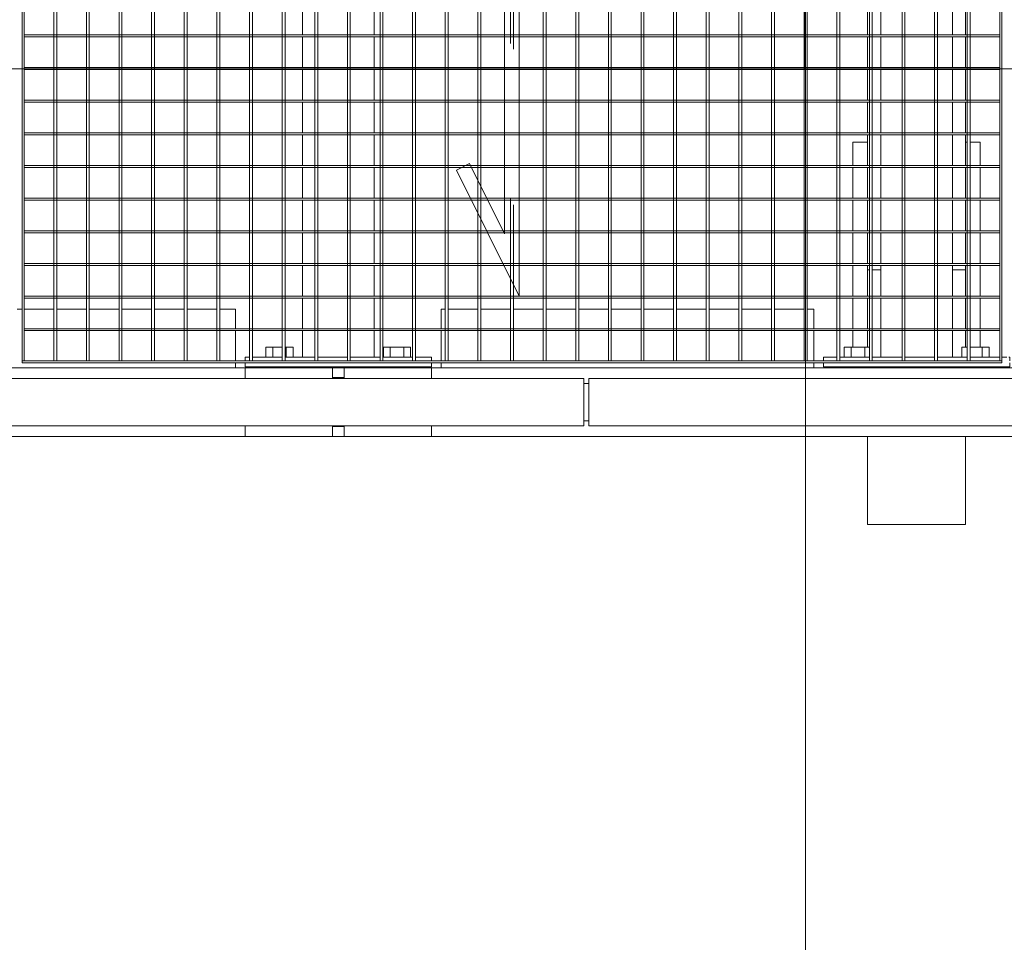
# Model space of a CAD drawing. Header units: metres. Extents: x 70279.8 to 70377.7, y 409251.8 to 409331.5.
# Tile 40 of 244: x 70320.2 to 70321.2, y 409289 to 409289.9. Entities that reach past the tile are written whole.
import ezdxf

# ---------------------------------------------------------------- set-up
doc = ezdxf.new("R2010")
doc.units = ezdxf.units.M
doc.linetypes.add('DASHEDX2', pattern=[9.525, 6.35, -3.175])
for name, color, linetype, lineweight in [('Bout', 3, 'Continuous', 0), ('CONTINUOUS', 7, 'Continuous', 18), ('Onderdeel', 2, 'Continuous', 0)]:
    doc.layers.add(name, color=color, linetype=linetype, lineweight=lineweight)
doc.layers.add('stairs&pedestrian', color=2, linetype='Continuous')

# ---------------------------------------------------------------- blocks, each defined once
blk = doc.blocks.new('stelconplaat')
at = {"layer": 'CONTINUOUS'}
for p, q in [((0, 2000), (2000, 2000)), ((0, 0), (0, 2000)), ((2000, 2000), (2000, 0))]:
    blk.add_line(p, q, dxfattribs=at)
blk = doc.blocks.new('*A138')
at = {"layer": 'Onderdeel', "linetype": 'Continuous', "lineweight": 0}
for p, q in [((711.635, -87.846), (712.173, -87.846)), ((711.635, -88.277), (711.635, -87.846)), ((712.213, -87.846), (712.839, -87.846)), ((712.879, -87.846), (713.505, -87.846)), ((713.545, -87.846), (714.171, -87.846)), ((714.211, -87.846), (714.837, -87.846)), ((714.877, -87.846), (715.503, -87.846)), ((715.543, -87.846), (716.169, -87.846)), ((716.209, -87.846), (716.835, -87.846)), ((716.875, -87.846), (717.501, -87.846)), ((717.541, -87.846), (718.167, -87.846)), ((718.207, -87.846), (718.833, -87.846)), ((718.873, -87.846), (719.499, -87.846)), ((719.539, -87.846), (720.165, -87.846)), ((720.205, -87.846), (720.831, -87.846)), ((720.871, -87.846), (721.497, -87.846)), ((721.537, -87.846), (722.163, -87.846)), ((722.203, -87.846), (722.829, -87.846)), ((722.869, -87.846), (723.495, -87.846)), ((723.535, -87.846), (724.161, -87.846)), ((724.201, -87.846), (724.827, -87.846)), ((724.867, -87.846), (725.493, -87.846)), ((725.533, -87.846), (726.159, -87.846)), ((726.199, -87.846), (726.825, -87.846)), ((726.865, -87.846), (727.491, -87.846)), ((727.531, -87.846), (728.157, -87.846)), ((728.197, -87.846), (728.823, -87.846)), ((728.863, -87.846), (729.489, -87.846)), ((729.529, -87.846), (730.155, -87.846)), ((730.195, -87.846), (730.821, -87.846)), ((730.861, -87.846), (731.487, -87.846)), ((731.527, -87.846), (732.153, -87.846)), ((732.193, -87.846), (732.819, -87.846)), ((732.859, -87.846), (733.485, -87.846)), ((733.525, -87.846), (734.151, -87.846)), ((734.191, -87.846), (734.817, -87.846)), ((734.857, -87.846), (735.394, -87.846)), ((735.394, -88.277), (735.394, -87.846)), ((711.635, -88.943), (711.635, -88.337)), ((735.394, -88.943), (735.394, -88.337)), ((711.635, -89.306), (711.635, -89.003)), ((735.394, -89.306), (735.394, -89.003)), ((711.635, -89.306), (712.173, -89.306)), ((712.213, -89.306), (712.839, -89.306)), ((712.879, -89.306), (713.505, -89.306)), ((713.545, -89.306), (714.171, -89.306)), ((714.211, -89.306), (714.837, -89.306)), ((714.877, -89.306), (715.503, -89.306)), ((715.543, -89.306), (716.169, -89.306)), ((716.209, -89.306), (716.835, -89.306)), ((716.875, -89.306), (717.501, -89.306)), ((717.541, -89.306), (718.167, -89.306)), ((718.207, -89.306), (718.833, -89.306)), ((718.873, -89.306), (719.499, -89.306)), ((719.539, -89.306), (720.165, -89.306)), ((720.205, -89.306), (720.831, -89.306)), ((720.871, -89.306), (721.497, -89.306)), ((721.537, -89.306), (722.163, -89.306)), ((722.203, -89.306), (722.829, -89.306)), ((722.869, -89.306), (723.495, -89.306)), ((723.535, -89.306), (724.161, -89.306)), ((724.201, -89.306), (724.827, -89.306)), ((724.867, -89.306), (725.493, -89.306)), ((725.533, -89.306), (726.159, -89.306)), ((726.199, -89.306), (726.825, -89.306)), ((726.865, -89.306), (727.491, -89.306)), ((727.531, -89.306), (728.157, -89.306)), ((728.197, -89.306), (728.823, -89.306)), ((728.863, -89.306), (729.489, -89.306)), ((729.529, -89.306), (730.155, -89.306)), ((730.195, -89.306), (730.821, -89.306)), ((730.861, -89.306), (731.487, -89.306)), ((731.527, -89.306), (732.153, -89.306)), ((732.193, -89.306), (732.819, -89.306)), ((732.859, -89.306), (733.485, -89.306)), ((733.525, -89.306), (734.151, -89.306)), ((734.191, -89.306), (734.817, -89.306)), ((734.857, -89.306), (735.394, -89.306))]:
    blk.add_line(p, q, dxfattribs=at)
blk = doc.blocks.new('*A139')
at = {"layer": 'Onderdeel', "linetype": 'Continuous', "lineweight": 0}
for p, q in [((711.635, -76.039), (712.173, -76.039)), ((711.635, -76.289), (711.635, -76.039)), ((712.213, -76.039), (712.839, -76.039)), ((712.879, -76.039), (713.505, -76.039)), ((713.545, -76.039), (714.171, -76.039)), ((714.211, -76.039), (714.837, -76.039)), ((714.877, -76.039), (715.503, -76.039)), ((715.543, -76.039), (716.169, -76.039)), ((716.209, -76.039), (716.835, -76.039)), ((716.875, -76.039), (717.501, -76.039)), ((717.541, -76.039), (718.167, -76.039)), ((718.207, -76.039), (718.833, -76.039)), ((718.873, -76.039), (719.499, -76.039)), ((719.539, -76.039), (720.165, -76.039)), ((720.205, -76.039), (720.831, -76.039)), ((720.871, -76.039), (721.497, -76.039)), ((721.537, -76.039), (722.163, -76.039)), ((722.203, -76.039), (722.829, -76.039)), ((722.869, -76.039), (723.495, -76.039)), ((723.535, -76.039), (724.161, -76.039)), ((724.201, -76.039), (724.827, -76.039)), ((724.867, -76.039), (725.493, -76.039)), ((725.533, -76.039), (726.159, -76.039)), ((726.199, -76.039), (726.825, -76.039)), ((726.865, -76.039), (727.491, -76.039)), ((727.531, -76.039), (728.157, -76.039)), ((728.197, -76.039), (728.823, -76.039)), ((728.863, -76.039), (729.489, -76.039)), ((729.529, -76.039), (730.155, -76.039)), ((730.195, -76.039), (730.821, -76.039)), ((730.861, -76.039), (731.487, -76.039)), ((731.527, -76.039), (732.153, -76.039)), ((732.193, -76.039), (732.819, -76.039)), ((732.859, -76.039), (733.485, -76.039)), ((733.525, -76.039), (734.151, -76.039)), ((734.191, -76.039), (734.817, -76.039)), ((734.857, -76.039), (735.394, -76.039)), ((735.394, -76.289), (735.394, -76.039)), ((711.635, -76.955), (711.635, -76.349)), ((735.394, -76.955), (735.394, -76.349)), ((711.635, -77.499), (711.635, -77.015)), ((735.394, -77.499), (735.394, -77.015)), ((711.635, -77.499), (712.173, -77.499)), ((712.213, -77.499), (712.839, -77.499)), ((712.879, -77.499), (713.505, -77.499)), ((713.545, -77.499), (714.171, -77.499)), ((714.211, -77.499), (714.837, -77.499)), ((714.877, -77.499), (715.503, -77.499)), ((715.543, -77.499), (716.169, -77.499)), ((716.209, -77.499), (716.835, -77.499)), ((716.875, -77.499), (717.501, -77.499)), ((717.541, -77.499), (718.167, -77.499)), ((718.207, -77.499), (718.833, -77.499)), ((718.873, -77.499), (719.499, -77.499)), ((719.539, -77.499), (720.165, -77.499)), ((720.205, -77.499), (720.831, -77.499)), ((720.871, -77.499), (721.497, -77.499)), ((721.537, -77.499), (722.163, -77.499)), ((722.203, -77.499), (722.829, -77.499)), ((722.869, -77.499), (723.495, -77.499)), ((723.535, -77.499), (724.161, -77.499)), ((724.201, -77.499), (724.827, -77.499)), ((724.867, -77.499), (725.493, -77.499)), ((725.533, -77.499), (726.159, -77.499)), ((726.199, -77.499), (726.825, -77.499)), ((726.865, -77.499), (727.491, -77.499)), ((727.531, -77.499), (728.157, -77.499)), ((728.197, -77.499), (728.823, -77.499)), ((728.863, -77.499), (729.489, -77.499)), ((729.529, -77.499), (730.155, -77.499)), ((730.195, -77.499), (730.821, -77.499)), ((730.861, -77.499), (731.487, -77.499)), ((731.527, -77.499), (732.153, -77.499)), ((732.193, -77.499), (732.819, -77.499)), ((732.859, -77.499), (733.485, -77.499)), ((733.525, -77.499), (734.151, -77.499)), ((734.191, -77.499), (734.817, -77.499)), ((734.857, -77.499), (735.394, -77.499))]:
    blk.add_line(p, q, dxfattribs=at)
blk = doc.blocks.new('*A141')
at = {"layer": 'Onderdeel', "linetype": 'Continuous', "lineweight": 0}
for p, q in [((708.215, -87.576), (710.015, -87.576)), ((708.215, -89.576), (708.215, -87.576)), ((713.415, -87.576), (713.505, -87.576)), ((713.545, -87.576), (714.171, -87.576)), ((714.211, -87.576), (714.837, -87.576)), ((714.877, -87.576), (715.503, -87.576)), ((715.543, -87.576), (716.169, -87.576)), ((716.209, -87.576), (716.835, -87.576)), ((716.875, -87.576), (717.501, -87.576)), ((717.541, -87.576), (718.167, -87.576)), ((718.207, -87.576), (718.833, -87.576)), ((718.873, -87.576), (719.499, -87.576)), ((719.539, -87.576), (720.165, -87.576)), ((720.205, -87.576), (720.831, -87.576)), ((720.871, -87.576), (721.497, -87.576)), ((721.537, -87.576), (722.163, -87.576)), ((722.203, -87.576), (722.829, -87.576)), ((722.869, -87.576), (723.495, -87.576)), ((723.535, -87.576), (724.161, -87.576)), ((724.201, -87.576), (724.827, -87.576)), ((724.867, -87.576), (725.493, -87.576)), ((725.533, -87.576), (726.159, -87.576)), ((726.199, -87.576), (726.825, -87.576)), ((726.865, -87.576), (727.491, -87.576)), ((727.531, -87.576), (728.157, -87.576)), ((728.197, -87.576), (728.823, -87.576)), ((728.863, -87.576), (729.489, -87.576)), ((729.529, -87.576), (730.155, -87.576)), ((730.195, -87.576), (730.821, -87.576)), ((730.861, -87.576), (731.487, -87.576)), ((731.527, -87.576), (732.153, -87.576)), ((732.193, -87.576), (732.819, -87.576)), ((732.859, -87.576), (733.485, -87.576)), ((733.525, -87.576), (734.151, -87.576)), ((734.191, -87.576), (734.817, -87.576)), ((734.857, -87.576), (735.194, -87.576)), ((735.594, -87.576), (735.614, -87.576)), ((737.014, -87.576), (737.314, -87.576)), ((737.314, -89.576), (737.314, -87.576)), ((708.215, -89.576), (710.015, -89.576)), ((713.415, -89.576), (713.505, -89.576)), ((713.545, -89.576), (714.171, -89.576)), ((714.211, -89.576), (714.837, -89.576)), ((714.877, -89.576), (715.503, -89.576)), ((715.543, -89.576), (716.169, -89.576)), ((716.209, -89.576), (716.835, -89.576)), ((716.875, -89.576), (717.501, -89.576)), ((717.541, -89.576), (718.167, -89.576)), ((718.207, -89.576), (718.833, -89.576)), ((718.873, -89.576), (719.499, -89.576)), ((719.539, -89.576), (720.165, -89.576)), ((720.205, -89.576), (720.831, -89.576)), ((720.871, -89.576), (721.497, -89.576)), ((721.537, -89.576), (722.163, -89.576)), ((722.203, -89.576), (722.829, -89.576)), ((722.869, -89.576), (723.495, -89.576)), ((723.535, -89.576), (724.161, -89.576)), ((724.201, -89.576), (724.827, -89.576)), ((724.867, -89.576), (725.493, -89.576)), ((725.533, -89.576), (726.159, -89.576)), ((726.199, -89.576), (726.825, -89.576)), ((726.865, -89.576), (727.491, -89.576)), ((727.531, -89.576), (728.157, -89.576)), ((728.197, -89.576), (728.823, -89.576)), ((728.863, -89.576), (729.489, -89.576)), ((729.529, -89.576), (730.155, -89.576)), ((730.195, -89.576), (730.821, -89.576)), ((730.861, -89.576), (731.487, -89.576)), ((731.527, -89.576), (732.153, -89.576)), ((732.193, -89.576), (732.819, -89.576)), ((732.859, -89.576), (733.485, -89.576)), ((733.525, -89.576), (734.151, -89.576)), ((734.191, -89.576), (734.817, -89.576)), ((734.857, -89.576), (735.194, -89.576)), ((735.594, -89.576), (735.614, -89.576)), ((737.014, -89.576), (737.314, -89.576))]:
    blk.add_line(p, q, dxfattribs=at)
blk = doc.blocks.new('*A142')
at = {"layer": 'Onderdeel', "linetype": 'Continuous', "lineweight": 0}
for p, q in [((712.615, -70.315), (712.615, -70.215)), ((712.615, -70.961), (712.615, -70.355)), ((712.615, -71.627), (712.615, -71.021)), ((712.615, -72.293), (712.615, -71.687)), ((712.615, -72.959), (712.615, -72.353)), ((712.615, -73.625), (712.615, -73.019)), ((712.615, -74.291), (712.615, -73.685)), ((712.615, -74.669), (712.615, -74.351)), ((711.415, -74.669), (711.515, -74.669)), ((711.555, -74.669), (712.173, -74.669)), ((712.213, -74.669), (712.615, -74.669))]:
    blk.add_line(p, q, dxfattribs=at)
blk = doc.blocks.new('*A144')
at = {"layer": 'Onderdeel', "linetype": 'Continuous', "lineweight": 0}
for p, q in [((711.415, -87.576), (711.435, -87.576)), ((711.835, -87.576), (712.173, -87.576)), ((712.213, -87.576), (712.839, -87.576)), ((712.879, -87.576), (713.415, -87.576)), ((713.415, -87.611), (713.415, -87.576)), ((713.415, -87.846), (713.415, -87.671)), ((713.415, -89.576), (713.415, -89.306)), ((711.415, -89.576), (711.435, -89.576)), ((711.835, -89.576), (712.173, -89.576)), ((712.213, -89.576), (712.839, -89.576)), ((712.879, -89.576), (713.415, -89.576))]:
    blk.add_line(p, q, dxfattribs=at)
blk = doc.blocks.new('*A145')
at = {"layer": 'Onderdeel', "linetype": 'Continuous', "lineweight": 0}
for p, q in [((711.835, -87.276), (712.173, -87.276)), ((712.213, -87.276), (712.839, -87.276)), ((712.879, -87.276), (713.505, -87.276)), ((713.545, -87.276), (714.171, -87.276)), ((714.211, -87.276), (714.837, -87.276)), ((714.877, -87.276), (715.503, -87.276)), ((715.543, -87.276), (716.023, -87.276)), ((716.023, -87.576), (716.023, -87.276)), ((716.023, -89.609), (716.023, -89.576)), ((716.023, -89.876), (716.023, -89.669)), ((711.835, -89.876), (712.173, -89.876)), ((712.213, -89.876), (712.839, -89.876)), ((712.879, -89.876), (713.505, -89.876)), ((713.545, -89.876), (714.171, -89.876)), ((714.211, -89.876), (714.837, -89.876)), ((714.877, -89.876), (715.503, -89.876)), ((715.543, -89.876), (716.023, -89.876))]:
    blk.add_line(p, q, dxfattribs=at)
blk = doc.blocks.new('*A146')
at = {"layer": 'Onderdeel', "linetype": 'Continuous', "lineweight": 0}
for p, q in [((710.015, -74.869), (710.232, -74.869)), ((710.015, -76.649), (710.015, -74.869)), ((711.198, -74.869), (711.415, -74.869)), ((711.415, -76.649), (711.415, -74.869)), ((710.015, -78.669), (710.015, -76.889)), ((711.415, -78.669), (711.415, -76.889)), ((710.015, -78.669), (710.232, -78.669)), ((711.198, -78.669), (711.415, -78.669))]:
    blk.add_line(p, q, dxfattribs=at)
blk = doc.blocks.new('*A147')
at = {"layer": 'Onderdeel', "linetype": 'Continuous', "lineweight": 0}
for p, q in [((711.435, -86.676), (711.435, -90.476)), ((711.435, -86.676), (711.515, -86.676)), ((711.555, -86.676), (711.635, -86.676)), ((711.635, -86.945), (711.635, -86.676)), ((711.635, -87.611), (711.635, -87.005)), ((711.635, -88.277), (711.635, -87.671)), ((711.635, -88.943), (711.635, -88.337)), ((711.635, -89.609), (711.635, -89.003)), ((711.635, -90.275), (711.635, -89.669)), ((711.635, -90.415), (711.635, -90.315)), ((711.435, -90.476), (711.515, -90.476)), ((711.555, -90.476), (711.635, -90.476)), ((711.635, -90.476), (711.635, -90.455))]:
    blk.add_line(p, q, dxfattribs=at)
blk = doc.blocks.new('*A148')
at = {"layer": 'Bout', "linetype": 'Continuous', "lineweight": 0}
for p, q in [((711.415, -87.216), (711.435, -87.216)), ((711.835, -87.099), (711.635, -87.099)), ((711.835, -87.611), (711.835, -87.099)), ((711.635, -87.238), (711.835, -87.238)), ((711.415, -87.536), (711.435, -87.536)), ((711.635, -87.515), (711.835, -87.515)), ((711.415, -89.616), (711.435, -89.616)), ((711.835, -89.499), (711.635, -89.499)), ((711.835, -89.609), (711.835, -89.499)), ((711.835, -89.669), (711.835, -90.053)), ((711.415, -89.936), (711.435, -89.936)), ((711.635, -89.915), (711.835, -89.915)), ((711.635, -90.053), (711.835, -90.053))]:
    blk.add_line(p, q, dxfattribs=at)
blk = doc.blocks.new('*A149')
at = {"layer": 'Onderdeel', "linetype": 'Continuous', "lineweight": 0}
for p, q in [((711.435, -74.869), (711.435, -78.669)), ((711.435, -74.869), (711.515, -74.869)), ((711.555, -74.869), (711.635, -74.869)), ((711.635, -74.957), (711.635, -74.869)), ((711.635, -75.623), (711.635, -75.017)), ((711.635, -76.289), (711.635, -75.683)), ((711.635, -76.955), (711.635, -76.349)), ((711.635, -77.621), (711.635, -77.015)), ((711.635, -78.287), (711.635, -77.681)), ((711.635, -78.669), (711.635, -78.347)), ((711.435, -78.669), (711.515, -78.669)), ((711.555, -78.669), (711.635, -78.669))]:
    blk.add_line(p, q, dxfattribs=at)
blk = doc.blocks.new('*A150')
at = {"layer": 'Bout', "linetype": 'Continuous', "lineweight": 0}
for p, q in [((711.835, -75.292), (711.635, -75.292)), ((711.835, -75.623), (711.835, -75.292)), ((711.415, -75.409), (711.435, -75.409)), ((711.635, -75.431), (711.835, -75.431)), ((711.415, -75.729), (711.435, -75.729)), ((711.635, -75.708), (711.835, -75.708)), ((711.835, -75.683), (711.835, -75.846)), ((711.635, -75.846), (711.835, -75.846)), ((711.835, -77.692), (711.635, -77.692)), ((711.835, -78.246), (711.835, -77.692)), ((711.415, -77.809), (711.435, -77.809)), ((711.635, -77.831), (711.835, -77.831)), ((711.415, -78.129), (711.435, -78.129)), ((711.635, -78.108), (711.835, -78.108)), ((711.635, -78.246), (711.835, -78.246))]:
    blk.add_line(p, q, dxfattribs=at)
blk = doc.blocks.new('*A182')
at = {"layer": 'Onderdeel', "linetype": 'Continuous', "lineweight": 0}
for p, q in [((710.015, -76.889), (710.015, -76.649)), ((710.015, -76.649), (710.215, -76.649)), ((710.215, -76.889), (710.215, -76.649)), ((710.215, -76.649), (710.232, -76.649)), ((711.198, -76.649), (711.215, -76.649)), ((711.215, -76.649), (711.215, -76.889)), ((711.215, -76.649), (711.415, -76.649)), ((711.415, -76.889), (711.415, -76.649)), ((710.232, -76.889), (710.015, -76.889)), ((711.215, -76.889), (711.198, -76.889)), ((711.215, -76.889), (711.415, -76.889))]:
    blk.add_line(p, q, dxfattribs=at)
blk = doc.blocks.new('*A183')
at = {"layer": 'Onderdeel', "linetype": 'Continuous', "lineweight": 0}
for p, q in [((710.335, -81.884), (710.335, -81.784)), ((711.095, -81.884), (711.095, -81.784))]:
    blk.add_line(p, q, dxfattribs=at)
blk = doc.blocks.new('*A189')
at = {"layer": 'Onderdeel', "linetype": 'Continuous', "lineweight": 0}
for p, q in [((710.232, -81.784), (710.232, -50.029)), ((711.198, -81.784), (711.198, -50.029)), ((710.232, -81.784), (711.198, -81.784))]:
    blk.add_line(p, q, dxfattribs=at)
blk = doc.blocks.new('*A228')
at = {"layer": 'Onderdeel', "linetype": 'Continuous', "lineweight": 0}
for p, q in [((710.015, -74.869), (710.015, -51.889)), ((711.415, -74.869), (711.415, -51.889)), ((710.015, -101.649), (710.015, -78.669)), ((711.415, -101.649), (711.415, -78.669))]:
    blk.add_line(p, q, dxfattribs=at)
blk = doc.blocks.new('*A387')
at = {"layer": 'Onderdeel', "linetype": 'Continuous', "lineweight": 0}
for p, q in [((711.198, -81.884), (710.232, -81.884)), ((710.232, -157.089), (710.232, -81.884)), ((711.198, -157.089), (711.198, -81.884))]:
    blk.add_line(p, q, dxfattribs=at)
blk = doc.blocks.new('*A670')
at = {"layer": 'Onderdeel', "linetype": 'Continuous', "lineweight": 0}
for p, q in [((712.879, -80.465), (715.447, -79.18)), ((715.447, -79.18), (715.582, -79.449)), ((715.582, -79.449), (714.15, -80.165)), ((734.15, -80.165), (714.15, -80.165)), ((734.15, -80.165), (731.582, -81.449)), ((732.879, -80.465), (712.879, -80.465)), ((732.879, -80.465), (731.447, -81.18)), ((731.447, -81.18), (731.582, -81.449))]:
    blk.add_line(p, q, dxfattribs=at)
blk = doc.blocks.new('*A671')
at = {"layer": 'Onderdeel', "linetype": 'Continuous', "lineweight": 0}
for p, q in [((711.555, -89.609), (735.475, -89.609)), ((711.555, -89.669), (711.555, -89.609)), ((735.475, -89.609), (735.475, -89.669)), ((735.475, -89.669), (711.555, -89.669))]:
    blk.add_line(p, q, dxfattribs=at)
blk = doc.blocks.new('*A672')
at = {"layer": 'Onderdeel', "linetype": 'Continuous', "lineweight": 0}
for p, q in [((711.555, -70.355), (711.555, -70.315)), ((711.555, -70.315), (735.475, -70.315)), ((735.475, -70.315), (735.475, -70.355)), ((735.475, -70.355), (711.555, -70.355))]:
    blk.add_line(p, q, dxfattribs=at)
blk = doc.blocks.new('*A673')
at = {"layer": 'Onderdeel', "linetype": 'Continuous', "lineweight": 0}
for p, q in [((711.555, -90.275), (735.475, -90.275)), ((711.555, -90.275), (711.555, -90.315)), ((711.555, -90.315), (735.475, -90.315)), ((735.475, -90.315), (735.475, -90.275))]:
    blk.add_line(p, q, dxfattribs=at)
blk = doc.blocks.new('*A683')
at = {"layer": 'Onderdeel', "linetype": 'Continuous', "lineweight": 0}
for p, q in [((711.555, -88.943), (735.475, -88.943)), ((711.555, -89.003), (711.555, -88.943)), ((735.475, -89.003), (711.555, -89.003)), ((735.475, -88.943), (735.475, -89.003))]:
    blk.add_line(p, q, dxfattribs=at)
blk = doc.blocks.new('*A684')
at = {"layer": 'Onderdeel', "linetype": 'Continuous', "lineweight": 0}
for p, q in [((711.555, -88.277), (735.475, -88.277)), ((711.555, -88.337), (711.555, -88.277)), ((735.475, -88.337), (711.555, -88.337)), ((735.475, -88.277), (735.475, -88.337))]:
    blk.add_line(p, q, dxfattribs=at)
blk = doc.blocks.new('*A685')
at = {"layer": 'Onderdeel', "linetype": 'Continuous', "lineweight": 0}
for p, q in [((711.555, -87.611), (735.475, -87.611)), ((711.555, -87.671), (711.555, -87.611)), ((735.475, -87.611), (735.475, -87.671)), ((735.475, -87.671), (711.555, -87.671))]:
    blk.add_line(p, q, dxfattribs=at)
blk = doc.blocks.new('*A686')
at = {"layer": 'Onderdeel', "linetype": 'Continuous', "lineweight": 0}
for p, q in [((711.555, -86.945), (735.475, -86.945)), ((711.555, -87.005), (711.555, -86.945)), ((735.475, -87.005), (711.555, -87.005)), ((735.475, -86.945), (735.475, -87.005))]:
    blk.add_line(p, q, dxfattribs=at)
blk = doc.blocks.new('*A687')
at = {"layer": 'Onderdeel', "linetype": 'Continuous', "lineweight": 0}
for p, q in [((711.555, -86.279), (735.475, -86.279)), ((711.555, -86.339), (711.555, -86.279)), ((735.475, -86.339), (711.555, -86.339)), ((735.475, -86.279), (735.475, -86.339))]:
    blk.add_line(p, q, dxfattribs=at)
blk = doc.blocks.new('*A688')
at = {"layer": 'Onderdeel', "linetype": 'Continuous', "lineweight": 0}
for p, q in [((711.555, -85.613), (735.475, -85.613)), ((711.555, -85.673), (711.555, -85.613)), ((735.475, -85.613), (735.475, -85.673)), ((735.475, -85.673), (711.555, -85.673))]:
    blk.add_line(p, q, dxfattribs=at)
blk = doc.blocks.new('*A689')
at = {"layer": 'Onderdeel', "linetype": 'Continuous', "lineweight": 0}
for p, q in [((711.555, -84.947), (735.475, -84.947)), ((711.555, -85.007), (711.555, -84.947)), ((735.475, -85.007), (711.555, -85.007)), ((735.475, -84.947), (735.475, -85.007))]:
    blk.add_line(p, q, dxfattribs=at)
blk = doc.blocks.new('*A690')
at = {"layer": 'Onderdeel', "linetype": 'Continuous', "lineweight": 0}
for p, q in [((711.555, -84.281), (735.475, -84.281)), ((711.555, -84.341), (711.555, -84.281)), ((735.475, -84.341), (711.555, -84.341)), ((735.475, -84.281), (735.475, -84.341))]:
    blk.add_line(p, q, dxfattribs=at)
blk = doc.blocks.new('*A691')
at = {"layer": 'Onderdeel', "linetype": 'Continuous', "lineweight": 0}
for p, q in [((711.555, -83.615), (735.475, -83.615)), ((711.555, -83.675), (711.555, -83.615)), ((735.475, -83.615), (735.475, -83.675)), ((735.475, -83.675), (711.555, -83.675))]:
    blk.add_line(p, q, dxfattribs=at)
blk = doc.blocks.new('*A692')
at = {"layer": 'Onderdeel', "linetype": 'Continuous', "lineweight": 0}
for p, q in [((711.555, -82.949), (735.475, -82.949)), ((711.555, -83.009), (711.555, -82.949)), ((735.475, -83.009), (711.555, -83.009)), ((735.475, -82.949), (735.475, -83.009))]:
    blk.add_line(p, q, dxfattribs=at)
blk = doc.blocks.new('*A693')
at = {"layer": 'Onderdeel', "linetype": 'Continuous', "lineweight": 0}
for p, q in [((711.555, -82.283), (735.475, -82.283)), ((711.555, -82.343), (711.555, -82.283)), ((735.475, -82.343), (711.555, -82.343)), ((735.475, -82.283), (735.475, -82.343))]:
    blk.add_line(p, q, dxfattribs=at)
blk = doc.blocks.new('*A694')
at = {"layer": 'Onderdeel', "linetype": 'Continuous', "lineweight": 0}
for p, q in [((711.555, -81.617), (735.475, -81.617)), ((711.555, -81.677), (711.555, -81.617)), ((735.475, -81.677), (711.555, -81.677)), ((735.475, -81.617), (735.475, -81.677))]:
    blk.add_line(p, q, dxfattribs=at)
blk = doc.blocks.new('*A695')
at = {"layer": 'Onderdeel', "linetype": 'Continuous', "lineweight": 0}
for p, q in [((711.555, -81.011), (711.555, -80.951)), ((711.555, -80.951), (731.907, -80.951)), ((735.475, -80.951), (732.578, -80.951)), ((735.475, -80.951), (735.475, -81.011)), ((731.787, -81.011), (711.555, -81.011)), ((735.475, -81.011), (732.458, -81.011))]:
    blk.add_line(p, q, dxfattribs=at)
at = {"layer": 'Onderdeel', "linetype": 'DASHEDX2', "lineweight": 0}
for p, q in [((732.578, -80.951), (731.907, -80.951)), ((732.458, -81.011), (731.787, -81.011))]:
    blk.add_line(p, q, dxfattribs=at)
blk = doc.blocks.new('*A696')
at = {"layer": 'Onderdeel', "linetype": 'Continuous', "lineweight": 0}
for p, q in [((711.555, -80.345), (711.555, -80.285)), ((711.555, -80.285), (713.239, -80.285)), ((713.119, -80.345), (711.555, -80.345)), ((735.475, -80.345), (733.79, -80.345)), ((735.475, -80.285), (733.91, -80.285)), ((735.475, -80.285), (735.475, -80.345))]:
    blk.add_line(p, q, dxfattribs=at)
at = {"layer": 'Onderdeel', "linetype": 'DASHEDX2', "lineweight": 0}
for p, q in [((733.79, -80.345), (713.119, -80.345)), ((733.91, -80.285), (713.239, -80.285))]:
    blk.add_line(p, q, dxfattribs=at)
blk = doc.blocks.new('*A697')
at = {"layer": 'Onderdeel', "linetype": 'Continuous', "lineweight": 0}
for p, q in [((711.555, -79.679), (711.555, -79.619)), ((711.555, -79.619), (714.571, -79.619)), ((714.451, -79.679), (711.555, -79.679)), ((735.475, -79.679), (715.122, -79.679)), ((735.475, -79.619), (715.242, -79.619)), ((735.475, -79.619), (735.475, -79.679))]:
    blk.add_line(p, q, dxfattribs=at)
at = {"layer": 'Onderdeel', "linetype": 'DASHEDX2', "lineweight": 0}
for p, q in [((715.122, -79.679), (714.451, -79.679)), ((715.242, -79.619), (714.571, -79.619))]:
    blk.add_line(p, q, dxfattribs=at)
blk = doc.blocks.new('*A698')
at = {"layer": 'Onderdeel', "linetype": 'Continuous', "lineweight": 0}
for p, q in [((711.555, -78.953), (735.475, -78.953)), ((711.555, -79.013), (711.555, -78.953)), ((735.475, -78.953), (735.475, -79.013)), ((735.475, -79.013), (711.555, -79.013))]:
    blk.add_line(p, q, dxfattribs=at)
blk = doc.blocks.new('*A699')
at = {"layer": 'Onderdeel', "linetype": 'Continuous', "lineweight": 0}
for p, q in [((711.555, -78.287), (735.475, -78.287)), ((711.555, -78.347), (711.555, -78.287)), ((735.475, -78.347), (711.555, -78.347)), ((735.475, -78.287), (735.475, -78.347))]:
    blk.add_line(p, q, dxfattribs=at)
blk = doc.blocks.new('*A700')
at = {"layer": 'Onderdeel', "linetype": 'Continuous', "lineweight": 0}
for p, q in [((711.555, -77.621), (735.475, -77.621)), ((711.555, -77.681), (711.555, -77.621)), ((735.475, -77.681), (711.555, -77.681)), ((735.475, -77.621), (735.475, -77.681))]:
    blk.add_line(p, q, dxfattribs=at)
blk = doc.blocks.new('*A701')
at = {"layer": 'Onderdeel', "linetype": 'Continuous', "lineweight": 0}
for p, q in [((711.555, -76.955), (735.475, -76.955)), ((711.555, -77.015), (711.555, -76.955)), ((735.475, -76.955), (735.475, -77.015)), ((735.475, -77.015), (711.555, -77.015))]:
    blk.add_line(p, q, dxfattribs=at)
blk = doc.blocks.new('*A702')
at = {"layer": 'Onderdeel', "linetype": 'Continuous', "lineweight": 0}
for p, q in [((711.555, -76.289), (735.475, -76.289)), ((711.555, -76.349), (711.555, -76.289)), ((735.475, -76.349), (711.555, -76.349)), ((735.475, -76.289), (735.475, -76.349))]:
    blk.add_line(p, q, dxfattribs=at)
blk = doc.blocks.new('*A703')
at = {"layer": 'Onderdeel', "linetype": 'Continuous', "lineweight": 0}
for p, q in [((711.555, -75.623), (735.475, -75.623)), ((711.555, -75.683), (711.555, -75.623)), ((735.475, -75.683), (711.555, -75.683)), ((735.475, -75.623), (735.475, -75.683))]:
    blk.add_line(p, q, dxfattribs=at)
blk = doc.blocks.new('*A704')
at = {"layer": 'Onderdeel', "linetype": 'Continuous', "lineweight": 0}
for p, q in [((711.555, -74.957), (735.475, -74.957)), ((711.555, -75.017), (711.555, -74.957)), ((735.475, -74.957), (735.475, -75.017)), ((735.475, -75.017), (711.555, -75.017))]:
    blk.add_line(p, q, dxfattribs=at)
blk = doc.blocks.new('*A705')
at = {"layer": 'Onderdeel', "linetype": 'Continuous', "lineweight": 0}
for p, q in [((711.555, -74.291), (735.475, -74.291)), ((711.555, -74.351), (711.555, -74.291)), ((735.475, -74.351), (711.555, -74.351)), ((735.475, -74.291), (735.475, -74.351))]:
    blk.add_line(p, q, dxfattribs=at)
blk = doc.blocks.new('*A706')
at = {"layer": 'Onderdeel', "linetype": 'Continuous', "lineweight": 0}
for p, q in [((711.555, -73.625), (735.475, -73.625)), ((711.555, -73.685), (711.555, -73.625)), ((735.475, -73.685), (711.555, -73.685)), ((735.475, -73.625), (735.475, -73.685))]:
    blk.add_line(p, q, dxfattribs=at)
blk = doc.blocks.new('*A707')
at = {"layer": 'Onderdeel', "linetype": 'Continuous', "lineweight": 0}
for p, q in [((711.555, -72.959), (735.475, -72.959)), ((711.555, -73.019), (711.555, -72.959)), ((735.475, -72.959), (735.475, -73.019)), ((735.475, -73.019), (711.555, -73.019))]:
    blk.add_line(p, q, dxfattribs=at)
blk = doc.blocks.new('*A708')
at = {"layer": 'Onderdeel', "linetype": 'Continuous', "lineweight": 0}
for p, q in [((711.555, -72.293), (735.475, -72.293)), ((711.555, -72.353), (711.555, -72.293)), ((735.475, -72.353), (711.555, -72.353)), ((735.475, -72.293), (735.475, -72.353))]:
    blk.add_line(p, q, dxfattribs=at)
blk = doc.blocks.new('*A709')
at = {"layer": 'Onderdeel', "linetype": 'Continuous', "lineweight": 0}
for p, q in [((711.555, -71.627), (735.475, -71.627)), ((711.555, -71.687), (711.555, -71.627)), ((735.475, -71.687), (711.555, -71.687)), ((735.475, -71.627), (735.475, -71.687))]:
    blk.add_line(p, q, dxfattribs=at)
blk = doc.blocks.new('*A710')
at = {"layer": 'Onderdeel', "linetype": 'Continuous', "lineweight": 0}
for p, q in [((711.555, -70.961), (735.475, -70.961)), ((711.555, -71.021), (711.555, -70.961)), ((735.475, -71.021), (711.555, -71.021)), ((735.475, -70.961), (735.475, -71.021))]:
    blk.add_line(p, q, dxfattribs=at)
blk = doc.blocks.new('*A753')
at = {"layer": 'Onderdeel', "linetype": 'Continuous', "lineweight": 0}
for p, q in [((711.415, -78.869), (711.515, -78.869)), ((711.555, -78.869), (712.173, -78.869)), ((712.213, -78.869), (712.615, -78.869)), ((712.615, -78.953), (712.615, -78.869)), ((712.615, -79.619), (712.615, -79.013)), ((712.615, -80.285), (712.615, -79.679)), ((712.615, -80.951), (712.615, -80.345)), ((712.615, -81.617), (712.615, -81.011)), ((712.615, -82.283), (712.615, -81.677)), ((712.615, -82.949), (712.615, -82.343)), ((712.615, -83.615), (712.615, -83.009)), ((712.615, -84.281), (712.615, -83.675)), ((712.615, -84.947), (712.615, -84.341)), ((712.615, -85.613), (712.615, -85.007)), ((712.615, -86.279), (712.615, -85.673)), ((712.615, -86.476), (712.615, -86.339)), ((711.415, -86.476), (711.515, -86.476)), ((711.555, -86.476), (712.173, -86.476)), ((712.213, -86.476), (712.615, -86.476))]:
    blk.add_line(p, q, dxfattribs=at)
blk = doc.blocks.new('*A758')
at = {"layer": 'Onderdeel', "linetype": 'Continuous', "lineweight": 0}
for p, q in [((718.167, -70.355), (718.167, -80.165)), ((718.207, -70.355), (718.167, -70.355)), ((718.207, -70.355), (718.207, -80.165)), ((718.167, -80.465), (718.167, -90.275)), ((718.207, -80.465), (718.207, -90.275)), ((718.167, -90.275), (718.207, -90.275))]:
    blk.add_line(p, q, dxfattribs=at)
at = {"layer": 'Onderdeel', "linetype": 'DASHEDX2', "lineweight": 0}
for p, q in [((718.167, -80.165), (718.167, -80.465)), ((718.207, -80.165), (718.207, -80.465))]:
    blk.add_line(p, q, dxfattribs=at)
blk = doc.blocks.new('*A759')
at = {"layer": 'Onderdeel', "linetype": 'Continuous', "lineweight": 0}
for p, q in [((717.501, -70.355), (717.501, -80.165)), ((717.541, -70.355), (717.501, -70.355)), ((717.541, -70.355), (717.541, -80.165)), ((717.501, -80.465), (717.501, -90.275)), ((717.541, -80.465), (717.541, -90.275)), ((717.501, -90.275), (717.541, -90.275))]:
    blk.add_line(p, q, dxfattribs=at)
at = {"layer": 'Onderdeel', "linetype": 'DASHEDX2', "lineweight": 0}
for p, q in [((717.501, -80.165), (717.501, -80.465)), ((717.541, -80.165), (717.541, -80.465))]:
    blk.add_line(p, q, dxfattribs=at)
blk = doc.blocks.new('*A760')
at = {"layer": 'Onderdeel', "linetype": 'Continuous', "lineweight": 0}
for p, q in [((716.835, -70.355), (716.835, -80.165)), ((716.875, -70.355), (716.835, -70.355)), ((716.875, -70.355), (716.875, -80.165)), ((716.835, -80.465), (716.835, -90.275)), ((716.875, -80.465), (716.875, -90.275)), ((716.835, -90.275), (716.875, -90.275))]:
    blk.add_line(p, q, dxfattribs=at)
at = {"layer": 'Onderdeel', "linetype": 'DASHEDX2', "lineweight": 0}
for p, q in [((716.835, -80.165), (716.835, -80.465)), ((716.875, -80.165), (716.875, -80.465))]:
    blk.add_line(p, q, dxfattribs=at)
blk = doc.blocks.new('*A761')
at = {"layer": 'Onderdeel', "linetype": 'Continuous', "lineweight": 0}
for p, q in [((716.169, -70.355), (716.169, -80.165)), ((716.209, -70.355), (716.169, -70.355)), ((716.209, -70.355), (716.209, -80.165)), ((716.169, -80.465), (716.169, -90.275)), ((716.209, -80.465), (716.209, -90.275)), ((716.169, -90.275), (716.209, -90.275))]:
    blk.add_line(p, q, dxfattribs=at)
at = {"layer": 'Onderdeel', "linetype": 'DASHEDX2', "lineweight": 0}
for p, q in [((716.169, -80.165), (716.169, -80.465)), ((716.209, -80.165), (716.209, -80.465))]:
    blk.add_line(p, q, dxfattribs=at)
blk = doc.blocks.new('*A762')
at = {"layer": 'Onderdeel', "linetype": 'Continuous', "lineweight": 0}
for p, q in [((715.503, -70.355), (715.503, -79.291)), ((715.543, -70.355), (715.503, -70.355)), ((715.543, -70.355), (715.543, -79.371)), ((715.503, -79.488), (715.503, -80.165)), ((715.543, -79.468), (715.543, -80.165)), ((715.503, -90.275), (715.503, -80.465)), ((715.543, -80.465), (715.543, -90.275)), ((715.543, -90.275), (715.503, -90.275))]:
    blk.add_line(p, q, dxfattribs=at)
at = {"layer": 'Onderdeel', "linetype": 'DASHEDX2', "lineweight": 0}
for p, q in [((715.503, -79.291), (715.503, -79.488)), ((715.543, -79.371), (715.543, -79.468)), ((715.503, -80.165), (715.503, -80.465)), ((715.543, -80.165), (715.543, -80.465))]:
    blk.add_line(p, q, dxfattribs=at)
blk = doc.blocks.new('*A763')
at = {"layer": 'Onderdeel', "linetype": 'Continuous', "lineweight": 0}
for p, q in [((714.837, -70.355), (714.837, -79.486)), ((714.877, -70.355), (714.837, -70.355)), ((714.877, -70.355), (714.877, -79.466)), ((714.837, -79.821), (714.837, -80.165)), ((714.877, -79.801), (714.877, -80.165)), ((714.837, -90.275), (714.837, -80.465)), ((714.877, -80.465), (714.877, -90.275)), ((714.877, -90.275), (714.837, -90.275))]:
    blk.add_line(p, q, dxfattribs=at)
at = {"layer": 'Onderdeel', "linetype": 'DASHEDX2', "lineweight": 0}
for p, q in [((714.837, -79.486), (714.837, -79.821)), ((714.877, -79.466), (714.877, -79.801)), ((714.837, -80.165), (714.837, -80.465)), ((714.877, -80.165), (714.877, -80.465))]:
    blk.add_line(p, q, dxfattribs=at)
blk = doc.blocks.new('*A764')
at = {"layer": 'Onderdeel', "linetype": 'Continuous', "lineweight": 0}
for p, q in [((714.171, -70.355), (714.171, -79.819)), ((714.211, -70.355), (714.171, -70.355)), ((714.211, -70.355), (714.211, -79.799)), ((714.171, -80.154), (714.171, -80.165)), ((714.211, -80.134), (714.211, -80.165)), ((714.171, -80.465), (714.171, -90.275)), ((714.211, -90.275), (714.211, -80.465)), ((714.171, -90.275), (714.211, -90.275))]:
    blk.add_line(p, q, dxfattribs=at)
at = {"layer": 'Onderdeel', "linetype": 'DASHEDX2', "lineweight": 0}
for p, q in [((714.171, -79.819), (714.171, -80.465)), ((714.211, -79.799), (714.211, -80.134)), ((714.211, -80.165), (714.211, -80.465))]:
    blk.add_line(p, q, dxfattribs=at)
blk = doc.blocks.new('*A765')
at = {"layer": 'Onderdeel', "linetype": 'Continuous', "lineweight": 0}
for p, q in [((713.505, -70.355), (713.505, -80.152)), ((713.545, -70.355), (713.505, -70.355)), ((713.545, -70.355), (713.545, -80.132)), ((713.505, -80.465), (713.505, -90.275)), ((713.545, -80.465), (713.545, -90.275)), ((713.505, -90.275), (713.545, -90.275))]:
    blk.add_line(p, q, dxfattribs=at)
at = {"layer": 'Onderdeel', "linetype": 'DASHEDX2', "lineweight": 0}
for p, q in [((713.505, -80.152), (713.505, -80.465)), ((713.545, -80.132), (713.545, -80.465))]:
    blk.add_line(p, q, dxfattribs=at)
blk = doc.blocks.new('*A766')
at = {"layer": 'Onderdeel', "linetype": 'Continuous', "lineweight": 0}
for p, q in [((712.839, -90.275), (712.839, -70.355)), ((712.839, -70.355), (712.879, -70.355)), ((712.879, -70.355), (712.879, -90.275)), ((712.879, -90.275), (712.839, -90.275))]:
    blk.add_line(p, q, dxfattribs=at)
blk = doc.blocks.new('*A767')
at = {"layer": 'Onderdeel', "linetype": 'Continuous', "lineweight": 0}
for p, q in [((712.173, -90.275), (712.173, -70.355)), ((712.173, -70.355), (712.213, -70.355)), ((712.213, -70.355), (712.213, -90.275)), ((712.213, -90.275), (712.173, -90.275))]:
    blk.add_line(p, q, dxfattribs=at)
blk = doc.blocks.new('*A768')
at = {"layer": 'Onderdeel', "linetype": 'Continuous', "lineweight": 0}
for p, q in [((711.555, -70.315), (711.515, -70.315)), ((711.515, -70.315), (711.515, -90.315)), ((711.555, -70.315), (711.555, -90.315)), ((711.515, -90.315), (711.555, -90.315))]:
    blk.add_line(p, q, dxfattribs=at)
blk = doc.blocks.new('Stairs&pedestrian_9.7.2017')
at = {"layer": 'stairs&pedestrian', "lineweight": 0, "xscale": 50, "yscale": 50, "zscale": 50, "rotation": 90}
for name in ['*A141', '*A672', '*A710', '*A709', '*A708', '*A707', '*A706', '*A705', '*A704', '*A703', '*A139', '*A702', '*A701', '*A700', '*A699', '*A698', '*A697', '*A696', '*A695', '*A694', '*A693', '*A692', '*A691', '*A690', '*A689', '*A688', '*A687', '*A686', '*A685', '*A138', '*A684', '*A683', '*A671', '*A673', '*A670', '*A758', '*A759', '*A760', '*A761', '*A145', '*A762', '*A763', '*A764', '*A765', '*A144', '*A766', '*A142', '*A753', '*A767', '*A150', '*A148', '*A149', '*A147', '*A228', '*A768', '*A146', '*A182', '*A189', '*A387', '*A183']:
    blk.add_blockref(name, (4544.5, -36875.7), dxfattribs=at)
blk = doc.blocks.new('A$C0A444100')
at = {"layer": 'stairs&pedestrian'}
blk.add_blockref('Stairs&pedestrian_9.7.2017', (1300, 1700), dxfattribs=at)

msp = doc.modelspace()

# ---------------------------------------------------------------- linework, layer by layer
at = {"ltscale": 5}
msp.add_line((70321, 409289.85), (70321, 409290.85), dxfattribs=at)

# ---------------------------------------------------------------- block references
at = {"xscale": 0.001, "yscale": 0.001, "zscale": 0.001}
for name, p in [('A$C0A444100', (70310.84, 409289.15)), ('stelconplaat', (70319, 409287.85)), ('stelconplaat', (70321, 409287.85))]:
    msp.add_blockref(name, p, dxfattribs=at)

doc.saveas('drawing.dxf')
